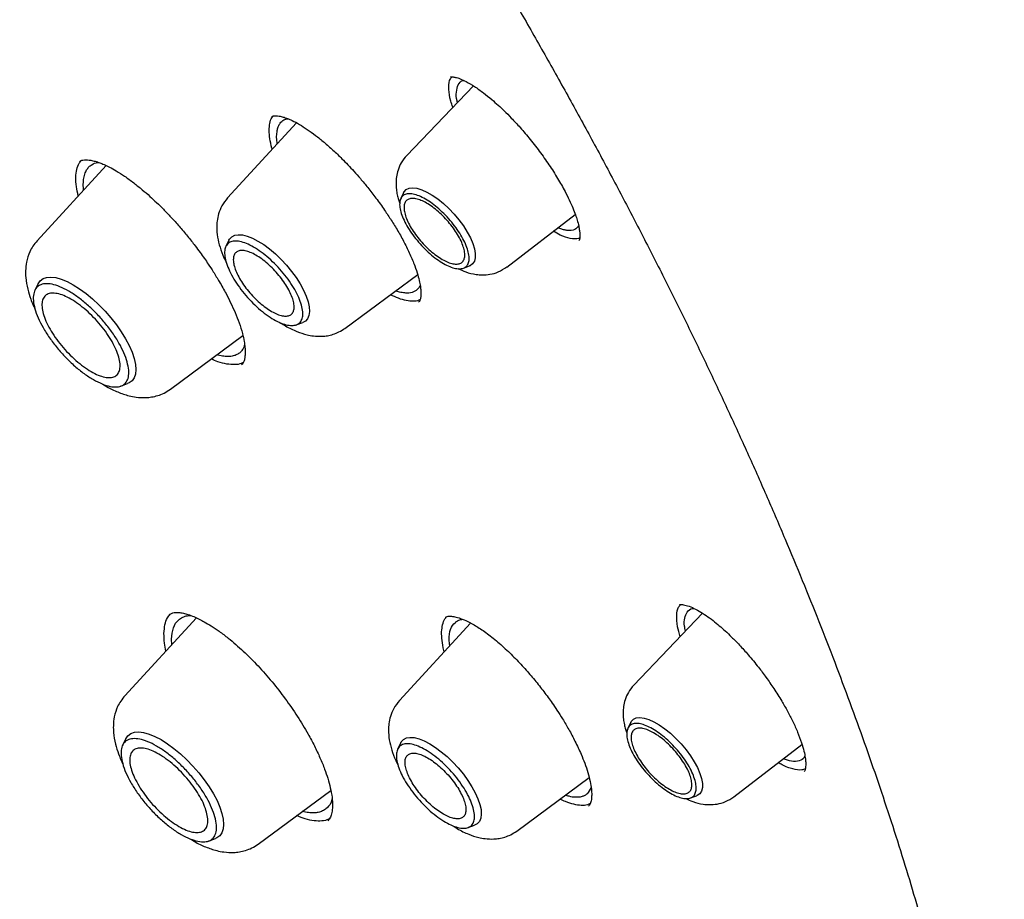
# Model space of a CAD drawing. Header units: millimetres. Extents: x 8 to 1762, y 12 to 2803.
# Tile 40 of 118: x 1538 to 1554, y 1010 to 1025. Entities that reach past the tile are written whole.
import ezdxf

# ---------------------------------------------------------------- set-up
doc = ezdxf.new("R2010")
doc.units = ezdxf.units.MM

msp = doc.modelspace()

# ---------------------------------------------------------------- linework, layer by layer
at = {"color": 7, "linetype": 'Continuous', "lineweight": 30}
for p, q in [((1545.512, 1023.662), (1544.389, 1022.488)), ((1542.532, 1023.037), (1541.37, 1021.775)), ((1539.325, 1022.317), (1538.159, 1021.05)), ((1544.337, 1021.858), (1544.289, 1021.762)), ((1546.076, 1020.607), (1547.23, 1021.494)), ((1541.393, 1021.059), (1541.342, 1020.954)), ((1543.347, 1019.572), (1544.574, 1020.478)), ((1545.344, 1020.587), (1545.445, 1020.624)), ((1538.175, 1020.324), (1538.121, 1020.214)), ((1544.593, 1020.019), (1544.588, 1020.013)), ((1542.528, 1019.632), (1542.637, 1019.672)), ((1540.405, 1018.547), (1541.628, 1019.45)), ((1541.61, 1018.962), (1541.604, 1018.955)), ((1539.571, 1018.599), (1539.685, 1018.641)), ((1548.985, 1014.906), (1548.987, 1014.908)), ((1540.846, 1014.692), (1539.638, 1013.38)), ((1540.382, 1014.739), (1540.398, 1014.75)), ((1545.043, 1014.694), (1545.046, 1014.698)), ((1549.376, 1014.77), (1548.216, 1013.557)), ((1545.466, 1014.604), (1544.265, 1013.3)), ((1540.43, 1014.241), (1540.424, 1014.331)), ((1545.022, 1014.122), (1545.005, 1014.189)), ((1548.164, 1012.928), (1548.117, 1012.831)), ((1539.654, 1012.655), (1539.6, 1012.545)), ((1544.288, 1012.584), (1544.236, 1012.479)), ((1549.904, 1011.677), (1551.051, 1012.559)), ((1546.242, 1011.098), (1547.463, 1012)), ((1541.885, 1010.878), (1543.109, 1011.782)), ((1549.171, 1011.656), (1549.272, 1011.693)), ((1545.423, 1011.157), (1545.532, 1011.197)), ((1541.05, 1010.93), (1541.165, 1010.971))]:
    msp.add_line(p, q, dxfattribs=at)
at = {"color": 7, "linetype": 'Continuous', "lineweight": 30, "flags": 128}
for points in [[(1544.337, 1021.858), (1544.346, 1021.875), (1544.382, 1021.912), (1544.43, 1021.935), (1544.491, 1021.942), (1544.562, 1021.934), (1544.641, 1021.91), (1544.727, 1021.871), (1544.818, 1021.819), (1544.912, 1021.754), (1545.006, 1021.677), (1545.098, 1021.591), (1545.187, 1021.498), (1545.269, 1021.4), (1545.343, 1021.299), (1545.408, 1021.197), (1545.462, 1021.097), (1545.503, 1021.002), (1545.531, 1020.913), (1545.545, 1020.832), (1545.544, 1020.762), (1545.529, 1020.704), (1545.5, 1020.659), (1545.457, 1020.629), (1545.445, 1020.624)], [(1541.393, 1021.059), (1541.403, 1021.076), (1541.439, 1021.116), (1541.489, 1021.142), (1541.55, 1021.152), (1541.621, 1021.148), (1541.701, 1021.128), (1541.789, 1021.094), (1541.882, 1021.045), (1541.979, 1020.984), (1542.077, 1020.911), (1542.175, 1020.828), (1542.271, 1020.736), (1542.363, 1020.637), (1542.448, 1020.534), (1542.525, 1020.428), (1542.593, 1020.321), (1542.65, 1020.216), (1542.696, 1020.116), (1542.728, 1020.021), (1542.746, 1019.934), (1542.751, 1019.856), (1542.741, 1019.79), (1542.718, 1019.736), (1542.681, 1019.696), (1542.637, 1019.672)], [(1538.175, 1020.324), (1538.175, 1020.324), (1538.21, 1020.375), (1538.259, 1020.411), (1538.32, 1020.432), (1538.392, 1020.438), (1538.475, 1020.428), (1538.566, 1020.402), (1538.664, 1020.362), (1538.768, 1020.308), (1538.876, 1020.24), (1538.985, 1020.16), (1539.095, 1020.07), (1539.202, 1019.97), (1539.306, 1019.863), (1539.404, 1019.75), (1539.496, 1019.633), (1539.578, 1019.515), (1539.65, 1019.396), (1539.711, 1019.281), (1539.76, 1019.169), (1539.795, 1019.064), (1539.816, 1018.966), (1539.823, 1018.879), (1539.816, 1018.802), (1539.795, 1018.738), (1539.759, 1018.688), (1539.711, 1018.652), (1539.685, 1018.641)], [(1548.164, 1012.928), (1548.174, 1012.944), (1548.209, 1012.982), (1548.258, 1013.004), (1548.318, 1013.011), (1548.389, 1013.003), (1548.469, 1012.979), (1548.555, 1012.941), (1548.646, 1012.888), (1548.739, 1012.823), (1548.833, 1012.747), (1548.926, 1012.661), (1549.014, 1012.568), (1549.097, 1012.469), (1549.171, 1012.368), (1549.236, 1012.266), (1549.289, 1012.167), (1549.331, 1012.071), (1549.358, 1011.982), (1549.372, 1011.901), (1549.372, 1011.831), (1549.356, 1011.773), (1549.327, 1011.728), (1549.285, 1011.698), (1549.272, 1011.693)], [(1539.654, 1012.655), (1539.654, 1012.655), (1539.69, 1012.706), (1539.738, 1012.742), (1539.799, 1012.763), (1539.872, 1012.768), (1539.954, 1012.758), (1540.045, 1012.733), (1540.144, 1012.693), (1540.248, 1012.639), (1540.355, 1012.571), (1540.465, 1012.491), (1540.574, 1012.401), (1540.682, 1012.301), (1540.786, 1012.193), (1540.884, 1012.081), (1540.975, 1011.964), (1541.057, 1011.845), (1541.13, 1011.727), (1541.191, 1011.611), (1541.239, 1011.5), (1541.274, 1011.395), (1541.296, 1011.297), (1541.303, 1011.21), (1541.295, 1011.133), (1541.274, 1011.069), (1541.239, 1011.019), (1541.19, 1010.983), (1541.165, 1010.971)], [(1544.288, 1012.584), (1544.297, 1012.601), (1544.334, 1012.641), (1544.383, 1012.667), (1544.444, 1012.677), (1544.516, 1012.673), (1544.596, 1012.653), (1544.684, 1012.619), (1544.777, 1012.571), (1544.874, 1012.509), (1544.972, 1012.436), (1545.07, 1012.353), (1545.166, 1012.261), (1545.257, 1012.162), (1545.343, 1012.059), (1545.42, 1011.953), (1545.488, 1011.846), (1545.545, 1011.742), (1545.59, 1011.641), (1545.623, 1011.546), (1545.641, 1011.459), (1545.646, 1011.381), (1545.636, 1011.315), (1545.613, 1011.261), (1545.576, 1011.221), (1545.532, 1011.197)]]:
    msp.add_lwpolyline(points, dxfattribs=at)
at = {"color": 7, "linetype": 'Continuous', "lineweight": 30}
for points, knots in [([(1566.118, 1002.181), (1566.206, 1002.264), (1566.372, 1002.422), (1566.576, 1002.629), (1566.765, 1002.83), (1566.943, 1003.029), (1567.103, 1003.218), (1567.25, 1003.399), (1567.397, 1003.588), (1567.538, 1003.779), (1567.672, 1003.97), (1567.801, 1004.162), (1567.935, 1004.371), (1568.076, 1004.602), (1568.217, 1004.848), (1568.352, 1005.1), (1568.485, 1005.362), (1568.615, 1005.636), (1568.74, 1005.917), (1568.853, 1006.19), (1568.954, 1006.45), (1569.044, 1006.699), (1569.132, 1006.956), (1569.219, 1007.23), (1569.306, 1007.524), (1569.39, 1007.835), (1569.471, 1008.162), (1569.548, 1008.508), (1569.619, 1008.865), (1569.684, 1009.235), (1569.734, 1009.566), (1569.772, 1009.849), (1569.799, 1010.071), (1569.821, 1010.274), (1569.839, 1010.456), (1569.856, 1010.644), (1569.872, 1010.85), (1569.889, 1011.092), (1569.904, 1011.363), (1569.915, 1011.623), (1569.922, 1011.868), (1569.927, 1012.091), (1569.929, 1012.318), (1569.929, 1012.531), (1569.928, 1012.702), (1569.926, 1012.829), (1569.924, 1012.918), (1569.922, 1012.993), (1569.921, 1013.068), (1569.918, 1013.17), (1569.913, 1013.312), (1569.906, 1013.502), (1569.892, 1013.79), (1569.869, 1014.161), (1569.836, 1014.599), (1569.792, 1015.072), (1569.737, 1015.577), (1569.668, 1016.113), (1569.594, 1016.628), (1569.513, 1017.132), (1569.427, 1017.626), (1569.335, 1018.107), (1569.244, 1018.561), (1569.152, 1018.991), (1569.058, 1019.41), (1568.949, 1019.869), (1568.82, 1020.387), (1568.668, 1020.97), (1568.495, 1021.592), (1568.339, 1022.126), (1568.211, 1022.548), (1568.122, 1022.835), (1568.039, 1023.099), (1567.962, 1023.338), (1567.887, 1023.569), (1567.815, 1023.786), (1567.744, 1023.999), (1567.664, 1024.233), (1567.566, 1024.517), (1567.444, 1024.863), (1567.306, 1025.248), (1567.145, 1025.687), (1566.958, 1026.181), (1566.744, 1026.734), (1566.505, 1027.335), (1566.241, 1027.979), (1565.957, 1028.651), (1565.604, 1029.463), (1565.179, 1030.404), (1564.677, 1031.475), (1564.196, 1032.461), (1563.744, 1033.36), (1563.324, 1034.173), (1562.9, 1034.974), (1562.481, 1035.746), (1562.078, 1036.474), (1561.696, 1037.149), (1561.356, 1037.741), (1561.056, 1038.255), (1560.795, 1038.697), (1560.54, 1039.123), (1560.277, 1039.56), (1559.99, 1040.029), (1559.682, 1040.527), (1559.355, 1041.05), (1559.007, 1041.599), (1558.632, 1042.182), (1558.232, 1042.796), (1557.703, 1043.595), (1557.053, 1044.559), (1556.284, 1045.671), (1555.515, 1046.757), (1554.748, 1047.816), (1553.879, 1048.989), (1552.896, 1050.282), (1551.789, 1051.698), (1550.658, 1053.103), (1549.505, 1054.496), (1548.33, 1055.877), (1547.134, 1057.243), (1545.92, 1058.593), (1544.731, 1059.88), (1543.57, 1061.104), (1542.441, 1062.266), (1541.3, 1063.411), (1540.149, 1064.538), (1539.072, 1065.566), (1538.066, 1066.505), (1537.126, 1067.365), (1536.162, 1068.23), (1535.171, 1069.098), (1534.282, 1069.86), (1533.5, 1070.518), (1532.832, 1071.071), (1532.17, 1071.611), (1531.531, 1072.123), (1530.938, 1072.593), (1530.391, 1073.019), (1529.892, 1073.404), (1529.436, 1073.751), (1529.082, 1074.017), (1528.816, 1074.215), (1528.613, 1074.366), (1528.385, 1074.535), (1528.118, 1074.731), (1527.813, 1074.953), (1527.47, 1075.201), (1527.09, 1075.473), (1526.672, 1075.769), (1526.212, 1076.091), (1525.709, 1076.437), (1525.165, 1076.808), (1524.581, 1077.198), (1523.959, 1077.607), (1523.302, 1078.03), (1522.613, 1078.465), (1521.891, 1078.91), (1521.133, 1079.367), (1520.619, 1079.666), (1520.355, 1079.819)], [0, 0, 0, 0, 0.005222, 0.0099109, 0.0145947, 0.0193305, 0.0235696, 0.0275822, 0.0318769, 0.0363006, 0.0403132, 0.0444077, 0.0488708, 0.0537545, 0.0589458, 0.0640399, 0.0689969, 0.0745937, 0.0799893, 0.0851358, 0.0899366, 0.0943888, 0.0986791, 0.1037885, 0.1088676, 0.1140513, 0.1197888, 0.125481, 0.1313728, 0.1373576, 0.1434353, 0.1472309, 0.1507115, 0.1538495, 0.1566451, 0.1591471, 0.1624593, 0.1661071, 0.1701377, 0.1746455, 0.1777244, 0.1809928, 0.1844426, 0.1876177, 0.1902516, 0.1917987, 0.193071, 0.1940686, 0.195013, 0.1962718, 0.198404, 0.2010846, 0.2043135, 0.2105327, 0.2165325, 0.2223117, 0.229706, 0.2367048, 0.2433523, 0.2496872, 0.2561776, 0.2623048, 0.2680696, 0.2734727, 0.2786241, 0.2840091, 0.2907292, 0.2978533, 0.3053812, 0.3133124, 0.3169648, 0.3203787, 0.323485, 0.3262838, 0.328775, 0.3315725, 0.3338662, 0.3361947, 0.3397214, 0.3437107, 0.3481384, 0.3530012, 0.358741, 0.364988, 0.3717423, 0.3790032, 0.386578, 0.3941151, 0.4058684, 0.417511, 0.4290433, 0.4377947, 0.4464817, 0.4551025, 0.463366, 0.4710591, 0.4781823, 0.4847355, 0.4897508, 0.4943722, 0.498652, 0.5031697, 0.508086, 0.513401, 0.5187774, 0.5245081, 0.5305931, 0.5370324, 0.5437507, 0.5556155, 0.5672271, 0.5785855, 0.589691, 0.6005436, 0.6156064, 0.6306208, 0.6456341, 0.6606464, 0.6756582, 0.6906698, 0.7056812, 0.7206926, 0.7341433, 0.7475945, 0.7610463, 0.7744983, 0.7879508, 0.7985309, 0.8092981, 0.820318, 0.831591, 0.8431171, 0.8505839, 0.8581534, 0.8657817, 0.8730206, 0.8797532, 0.8858724, 0.891503, 0.8966447, 0.9012976, 0.9034786, 0.9056296, 0.9081849, 0.911197, 0.9146659, 0.9185176, 0.9228101, 0.9275434, 0.9327177, 0.9384392, 0.944618, 0.9512542, 0.958348, 0.9658995, 0.9737617, 0.9820657, 0.9908117, 1, 1, 1, 1]), ([(1482.247, 1069.873), (1482.297, 1069.912), (1482.447, 1070.026), (1482.708, 1070.203), (1483.029, 1070.405), (1483.363, 1070.593), (1483.707, 1070.768), (1484.061, 1070.929), (1484.427, 1071.077), (1484.803, 1071.212), (1485.189, 1071.334), (1485.585, 1071.442), (1485.992, 1071.537), (1486.409, 1071.618), (1486.835, 1071.686), (1487.271, 1071.741), (1487.717, 1071.782), (1488.172, 1071.81), (1488.637, 1071.825), (1489.111, 1071.826), (1489.594, 1071.813), (1490.085, 1071.787), (1490.586, 1071.748), (1491.096, 1071.696), (1491.613, 1071.629), (1492.14, 1071.55), (1492.674, 1071.457), (1493.217, 1071.351), (1493.767, 1071.231), (1494.325, 1071.098), (1494.89, 1070.952), (1495.463, 1070.792), (1496.042, 1070.619), (1496.629, 1070.433), (1497.222, 1070.234), (1497.822, 1070.022), (1498.428, 1069.797), (1499.04, 1069.559), (1499.658, 1069.308), (1500.281, 1069.044), (1500.91, 1068.768), (1501.545, 1068.479), (1502.184, 1068.178), (1502.828, 1067.864), (1503.477, 1067.537), (1504.13, 1067.199), (1504.787, 1066.848), (1505.448, 1066.486), (1506.113, 1066.111), (1506.781, 1065.725), (1507.453, 1065.327), (1508.127, 1064.918), (1508.805, 1064.497), (1509.485, 1064.065), (1510.167, 1063.622), (1510.851, 1063.168), (1511.538, 1062.704), (1512.225, 1062.228), (1512.915, 1061.742), (1513.605, 1061.246), (1514.297, 1060.74), (1514.989, 1060.224), (1515.681, 1059.698), (1516.374, 1059.162), (1517.067, 1058.617), (1517.76, 1058.062), (1518.452, 1057.499), (1519.144, 1056.926), (1519.834, 1056.345), (1520.524, 1055.755), (1521.212, 1055.157), (1521.899, 1054.551), (1522.583, 1053.937), (1523.266, 1053.315), (1523.947, 1052.686), (1524.625, 1052.049), (1525.3, 1051.405), (1525.972, 1050.755), (1526.641, 1050.098), (1527.307, 1049.434), (1527.969, 1048.764), (1528.627, 1048.088), (1529.281, 1047.406), (1529.931, 1046.719), (1530.576, 1046.026), (1531.216, 1045.328), (1531.852, 1044.626), (1532.483, 1043.918), (1533.108, 1043.207), (1533.727, 1042.491), (1534.341, 1041.771), (1534.949, 1041.048), (1535.551, 1040.321), (1536.146, 1039.591), (1536.735, 1038.858), (1537.317, 1038.122), (1537.892, 1037.384), (1538.46, 1036.643), (1539.02, 1035.901), (1539.573, 1035.157), (1540.118, 1034.411), (1540.656, 1033.664), (1541.185, 1032.917), (1541.706, 1032.168), (1542.219, 1031.419), (1542.723, 1030.67), (1543.219, 1029.92), (1543.705, 1029.171), (1544.182, 1028.423), (1544.65, 1027.675), (1545.109, 1026.929), (1545.558, 1026.183), (1545.998, 1025.439), (1546.428, 1024.697), (1546.847, 1023.957), (1547.257, 1023.219), (1547.656, 1022.484), (1548.045, 1021.751), (1548.423, 1021.022), (1548.791, 1020.296), (1549.148, 1019.573), (1549.494, 1018.854), (1549.83, 1018.139), (1550.154, 1017.428), (1550.467, 1016.721), (1550.768, 1016.02), (1551.058, 1015.323), (1551.337, 1014.631), (1551.604, 1013.945), (1551.859, 1013.264), (1552.103, 1012.59), (1552.335, 1011.921), (1552.555, 1011.259), (1552.763, 1010.603), (1552.959, 1009.954), (1553.142, 1009.312), (1553.314, 1008.677), (1553.474, 1008.05), (1553.621, 1007.43), (1553.756, 1006.818), (1553.878, 1006.215), (1553.989, 1005.619), (1554.087, 1005.032), (1554.172, 1004.454), (1554.245, 1003.884), (1554.306, 1003.324), (1554.354, 1002.772), (1554.39, 1002.23), (1554.413, 1001.698), (1554.424, 1001.175), (1554.422, 1000.663), (1554.408, 1000.16), (1554.382, 999.668), (1554.343, 999.186), (1554.292, 998.715), (1554.229, 998.254), (1554.153, 997.804), (1554.065, 997.365), (1553.965, 996.937), (1553.853, 996.52), (1553.728, 996.115), (1553.592, 995.721), (1553.443, 995.338), (1553.282, 994.967), (1553.109, 994.608), (1552.924, 994.26), (1552.727, 993.925), (1552.518, 993.601), (1552.297, 993.289), (1552.064, 992.99), (1551.857, 992.745), (1551.725, 992.605), (1551.678, 992.555)], [0, 0, 0, 0, 0.003019, 0.009018, 0.015013, 0.021003, 0.026987, 0.032964, 0.038934, 0.044896, 0.05085, 0.056798, 0.062738, 0.068672, 0.074599, 0.080522, 0.086439, 0.092353, 0.098263, 0.10417, 0.110074, 0.115976, 0.121877, 0.127776, 0.133675, 0.139572, 0.14547, 0.151367, 0.157264, 0.163161, 0.169058, 0.174956, 0.180854, 0.186753, 0.192652, 0.198551, 0.204451, 0.210352, 0.216253, 0.222155, 0.228057, 0.23396, 0.239864, 0.245768, 0.251673, 0.257578, 0.263484, 0.269391, 0.275298, 0.281205, 0.287113, 0.293021, 0.29893, 0.304839, 0.310749, 0.316659, 0.322569, 0.32848, 0.334391, 0.340302, 0.346214, 0.352126, 0.358038, 0.363951, 0.369863, 0.375776, 0.381689, 0.387603, 0.393516, 0.39943, 0.405344, 0.411258, 0.417172, 0.423087, 0.429001, 0.434916, 0.44083, 0.446745, 0.45266, 0.458575, 0.46449, 0.470405, 0.47632, 0.482235, 0.488151, 0.494066, 0.499981, 0.505896, 0.511812, 0.517727, 0.523642, 0.529557, 0.535472, 0.541388, 0.547303, 0.553218, 0.559132, 0.565047, 0.570962, 0.576877, 0.582791, 0.588705, 0.59462, 0.600534, 0.606448, 0.612361, 0.618275, 0.624188, 0.630102, 0.636015, 0.641927, 0.64784, 0.653752, 0.659664, 0.665576, 0.671487, 0.677399, 0.683309, 0.68922, 0.69513, 0.70104, 0.706949, 0.712858, 0.718766, 0.724674, 0.730582, 0.736489, 0.742396, 0.748302, 0.754207, 0.760112, 0.766017, 0.77192, 0.777823, 0.783726, 0.789628, 0.795529, 0.80143, 0.80733, 0.81323, 0.819129, 0.825027, 0.830925, 0.836822, 0.842719, 0.848615, 0.854512, 0.860408, 0.866304, 0.872201, 0.878098, 0.883995, 0.889893, 0.895793, 0.901694, 0.907597, 0.913503, 0.919412, 0.925324, 0.93124, 0.937161, 0.943087, 0.949019, 0.954958, 0.960904, 0.966857, 0.972818, 0.978786, 0.984762, 0.990744, 0.996733, 1, 1, 1, 1]), ([(1545.166, 1023.301), (1545.154, 1023.336), (1545.114, 1023.449), (1545.095, 1023.603), (1545.099, 1023.743), (1545.135, 1023.794), (1545.148, 1023.813)], [0, 0, 0, 0, 0.147529, 0.472059, 0.797514, 1, 1, 1, 1]), ([(1545.125, 1023.81), (1545.129, 1023.812), (1545.136, 1023.815), (1545.154, 1023.813), (1545.179, 1023.811), (1545.221, 1023.803), (1545.289, 1023.782), (1545.395, 1023.734), (1545.529, 1023.655), (1545.675, 1023.551), (1545.811, 1023.441), (1545.927, 1023.339), (1546.037, 1023.235), (1546.161, 1023.111), (1546.31, 1022.95), (1546.476, 1022.753), (1546.647, 1022.531), (1546.808, 1022.301), (1546.954, 1022.072), (1547.033, 1021.925), (1547.073, 1021.852)], [0, 0, 0, 0, 0.062103, 0.112507, 0.150824, 0.177202, 0.227304, 0.28459, 0.349243, 0.414812, 0.46917, 0.511849, 0.54865, 0.594796, 0.651095, 0.717395, 0.788621, 0.859382, 0.929777, 1, 1, 1, 1]), ([(1545.245, 1023.383), (1545.242, 1023.391), (1545.223, 1023.46), (1545.221, 1023.565), (1545.252, 1023.683), (1545.298, 1023.747), (1545.347, 1023.751), (1545.352, 1023.751)], [0, 0, 0, 0, 0.036847, 0.322305, 0.628192, 0.95442, 1, 1, 1, 1]), ([(1542.123, 1022.593), (1542.121, 1022.598), (1542.1, 1022.663), (1542.081, 1022.772), (1542.067, 1022.914), (1542.079, 1023.032), (1542.103, 1023.112), (1542.131, 1023.143), (1542.139, 1023.152)], [0, 0, 0, 0, 0.022086, 0.244443, 0.466457, 0.688577, 0.911342, 1, 1, 1, 1]), ([(1542.113, 1023.14), (1542.121, 1023.145), (1542.137, 1023.155), (1542.177, 1023.158), (1542.233, 1023.154), (1542.303, 1023.138), (1542.376, 1023.113), (1542.467, 1023.074), (1542.578, 1023.015), (1542.711, 1022.93), (1542.85, 1022.829), (1542.996, 1022.712), (1543.146, 1022.58), (1543.28, 1022.451), (1543.398, 1022.33), (1543.502, 1022.218), (1543.614, 1022.091), (1543.739, 1021.94), (1543.877, 1021.762), (1544.009, 1021.577), (1544.133, 1021.391), (1544.244, 1021.209), (1544.352, 1021.015), (1544.413, 1020.888), (1544.444, 1020.822)], [0, 0, 0, 0, 0.060035, 0.113003, 0.15866, 0.198143, 0.235365, 0.270552, 0.319507, 0.36695, 0.41454, 0.462226, 0.510073, 0.558093, 0.590207, 0.622403, 0.657915, 0.699542, 0.747231, 0.801007, 0.845383, 0.893268, 0.944751, 1, 1, 1, 1]), ([(1542.209, 1022.686), (1542.208, 1022.689), (1542.188, 1022.773), (1542.195, 1022.847), (1542.208, 1022.923), (1542.217, 1022.954), (1542.227, 1022.982), (1542.24, 1023.008), (1542.267, 1023.048), (1542.31, 1023.09), (1542.366, 1023.101), (1542.391, 1023.106)], [0, 0, 0, 0, 0.01157, 0.317497, 0.379863, 0.442584, 0.505659, 0.56909, 0.632875, 0.835575, 1, 1, 1, 1]), ([(1544.388, 1022.488), (1544.356, 1022.448), (1544.294, 1022.374), (1544.241, 1022.249), (1544.214, 1022.133), (1544.206, 1022.022), (1544.211, 1021.921), (1544.227, 1021.827), (1544.247, 1021.746), (1544.264, 1021.699), (1544.273, 1021.675)], [0, 0, 0, 0, 0.176528, 0.33302, 0.46925, 0.585847, 0.714838, 0.822638, 0.913111, 1, 1, 1, 1]), ([(1538.852, 1021.803), (1538.84, 1021.857), (1538.815, 1021.971), (1538.808, 1022.122), (1538.824, 1022.255), (1538.855, 1022.349), (1538.891, 1022.388), (1538.903, 1022.401)], [0, 0, 0, 0, 0.201606, 0.427888, 0.65382, 0.879835, 1, 1, 1, 1]), ([(1538.874, 1022.385), (1538.885, 1022.393), (1538.906, 1022.407), (1538.951, 1022.414), (1539.002, 1022.415), (1539.064, 1022.407), (1539.134, 1022.391), (1539.21, 1022.367), (1539.29, 1022.335), (1539.383, 1022.291), (1539.498, 1022.227), (1539.635, 1022.139), (1539.782, 1022.032), (1539.925, 1021.916), (1540.055, 1021.804), (1540.174, 1021.693), (1540.292, 1021.577), (1540.419, 1021.445), (1540.556, 1021.293), (1540.692, 1021.131), (1540.81, 1020.982), (1540.903, 1020.857), (1540.977, 1020.753), (1541.052, 1020.645), (1541.137, 1020.514), (1541.239, 1020.347), (1541.337, 1020.172), (1541.425, 1019.999), (1541.501, 1019.832), (1541.543, 1019.723), (1541.564, 1019.665)], [0, 0, 0, 0, 0.050512, 0.094268, 0.131085, 0.160871, 0.195239, 0.225857, 0.25309, 0.283666, 0.319881, 0.361777, 0.405935, 0.445799, 0.481159, 0.511979, 0.542929, 0.57766, 0.616188, 0.65728, 0.695029, 0.720565, 0.743755, 0.765669, 0.794669, 0.832543, 0.879298, 0.91545, 0.955646, 1, 1, 1, 1]), ([(1538.944, 1021.903), (1538.943, 1021.908), (1538.936, 1021.955), (1538.937, 1022.033), (1538.947, 1022.133), (1538.97, 1022.2), (1538.993, 1022.244), (1539.011, 1022.27), (1539.032, 1022.294), (1539.055, 1022.315), (1539.1, 1022.345), (1539.146, 1022.369), (1539.196, 1022.368), (1539.204, 1022.367)], [0, 0, 0, 0, 0.019074, 0.163882, 0.310783, 0.459773, 0.519978, 0.580516, 0.641388, 0.702592, 0.764128, 0.961121, 1, 1, 1, 1]), ([(1547.073, 1021.852), (1547.098, 1021.801), (1547.147, 1021.704), (1547.201, 1021.574), (1547.241, 1021.465), (1547.272, 1021.366), (1547.292, 1021.281), (1547.303, 1021.212), (1547.308, 1021.157), (1547.307, 1021.114), (1547.304, 1021.082), (1547.299, 1021.063), (1547.294, 1021.058), (1547.292, 1021.056)], [0, 0, 0, 0, 0.112176, 0.214588, 0.307345, 0.390488, 0.486446, 0.565559, 0.628074, 0.703259, 0.789135, 0.887951, 1, 1, 1, 1]), ([(1541.37, 1021.774), (1541.335, 1021.731), (1541.271, 1021.649), (1541.217, 1021.512), (1541.191, 1021.389), (1541.183, 1021.256), (1541.196, 1021.109), (1541.239, 1020.937), (1541.29, 1020.798), (1541.332, 1020.716), (1541.345, 1020.692)], [0, 0, 0, 0, 0.147372, 0.275366, 0.383997, 0.473992, 0.623411, 0.776934, 0.934726, 1, 1, 1, 1]), ([(1547.305, 1021.098), (1547.298, 1021.094), (1547.259, 1021.072), (1547.148, 1021.085), (1547.005, 1021.124), (1546.898, 1021.186), (1546.859, 1021.209)], [0, 0, 0, 0, 0.077161, 0.43394, 0.791123, 1, 1, 1, 1]), ([(1547.286, 1021.302), (1547.266, 1021.278), (1547.222, 1021.224), (1547.124, 1021.217), (1547.032, 1021.235), (1546.982, 1021.25), (1546.948, 1021.264), (1546.937, 1021.269)], [0, 0, 0, 0, 0.295931, 0.671052, 0.801399, 0.934291, 1, 1, 1, 1]), ([(1538.159, 1021.05), (1538.134, 1021.02), (1538.087, 1020.963), (1538.023, 1020.844), (1537.978, 1020.704), (1537.962, 1020.554), (1537.967, 1020.403), (1537.994, 1020.242), (1538.043, 1020.087), (1538.086, 1019.977), (1538.112, 1019.922), (1538.123, 1019.901)], [0, 0, 0, 0, 0.097059, 0.186126, 0.33984, 0.462198, 0.558264, 0.72105, 0.858137, 0.944859, 1, 1, 1, 1]), ([(1544.444, 1020.822), (1544.472, 1020.757), (1544.525, 1020.633), (1544.575, 1020.478), (1544.606, 1020.356), (1544.622, 1020.264), (1544.628, 1020.196), (1544.628, 1020.147), (1544.626, 1020.11), (1544.622, 1020.082), (1544.616, 1020.056), (1544.608, 1020.034), (1544.6, 1020.024), (1544.595, 1020.019)], [0, 0, 0, 0, 0.148028, 0.27857, 0.391792, 0.487791, 0.566716, 0.628764, 0.681499, 0.735382, 0.806622, 0.894779, 1, 1, 1, 1]), ([(1545.257, 1020.58), (1545.299, 1020.561), (1545.396, 1020.515), (1545.533, 1020.482), (1545.671, 1020.471), (1545.798, 1020.481), (1545.941, 1020.52), (1546.03, 1020.577), (1546.076, 1020.608)], [0, 0, 0, 0, 0.158826, 0.369908, 0.493808, 0.639587, 0.808355, 1, 1, 1, 1]), ([(1544.615, 1020.296), (1544.612, 1020.289), (1544.604, 1020.273), (1544.579, 1020.236), (1544.527, 1020.189), (1544.445, 1020.166), (1544.354, 1020.167), (1544.285, 1020.18), (1544.234, 1020.194), (1544.212, 1020.202), (1544.203, 1020.205)], [0, 0, 0, 0, 0.051736, 0.120606, 0.330437, 0.5878, 0.734516, 0.893218, 0.960089, 1, 1, 1, 1]), ([(1544.616, 1020.058), (1544.609, 1020.054), (1544.577, 1020.035), (1544.499, 1020.027), (1544.384, 1020.037), (1544.256, 1020.073), (1544.161, 1020.118), (1544.115, 1020.14)], [0, 0, 0, 0, 0.065587, 0.30384, 0.542036, 0.780248, 1, 1, 1, 1]), ([(1541.564, 1019.665), (1541.584, 1019.605), (1541.621, 1019.493), (1541.65, 1019.358), (1541.663, 1019.258), (1541.667, 1019.178), (1541.665, 1019.112), (1541.656, 1019.051), (1541.641, 1018.997), (1541.621, 1018.974), (1541.61, 1018.961)], [0, 0, 0, 0, 0.1564287, 0.2895591, 0.3995786, 0.4873081, 0.5822852, 0.6998691, 0.8393235, 1, 1, 1, 1]), ([(1542.274, 1019.661), (1542.297, 1019.645), (1542.384, 1019.586), (1542.529, 1019.52), (1542.682, 1019.468), (1542.828, 1019.441), (1542.945, 1019.436), (1543.056, 1019.448), (1543.152, 1019.471), (1543.252, 1019.51), (1543.315, 1019.551), (1543.347, 1019.572)], [0, 0, 0, 0, 0.0677982, 0.2521402, 0.4103879, 0.5040419, 0.6321252, 0.7099463, 0.7972006, 0.8939347, 1, 1, 1, 1]), ([(1541.657, 1019.294), (1541.653, 1019.282), (1541.647, 1019.257), (1541.63, 1019.228), (1541.612, 1019.201), (1541.591, 1019.177), (1541.568, 1019.156), (1541.534, 1019.132), (1541.482, 1019.109), (1541.405, 1019.095), (1541.312, 1019.099), (1541.239, 1019.111), (1541.198, 1019.125), (1541.191, 1019.127)], [0, 0, 0, 0, 0.066767, 0.130794, 0.195249, 0.260134, 0.325451, 0.3912, 0.518371, 0.666081, 0.834367, 0.974151, 1, 1, 1, 1]), ([(1541.64, 1019.004), (1541.627, 1018.996), (1541.585, 1018.969), (1541.49, 1018.957), (1541.358, 1018.967), (1541.226, 1018.999), (1541.133, 1019.04), (1541.096, 1019.057)], [0, 0, 0, 0, 0.111001, 0.352798, 0.594478, 0.836103, 1, 1, 1, 1]), ([(1539.265, 1018.633), (1539.287, 1018.619), (1539.371, 1018.565), (1539.518, 1018.497), (1539.682, 1018.44), (1539.842, 1018.409), (1539.971, 1018.402), (1540.093, 1018.414), (1540.196, 1018.439), (1540.304, 1018.48), (1540.371, 1018.524), (1540.405, 1018.547)], [0, 0, 0, 0, 0.058973, 0.226107, 0.388824, 0.488796, 0.622673, 0.703143, 0.79286, 0.891862, 1, 1, 1, 1]), ([(1548.998, 1014.375), (1548.982, 1014.433), (1548.943, 1014.568), (1548.936, 1014.736), (1548.954, 1014.862), (1548.993, 1014.903), (1549.006, 1014.917)], [0, 0, 0, 0, 0.232867, 0.544188, 0.854775, 1, 1, 1, 1]), ([(1548.982, 1014.911), (1548.985, 1014.913), (1548.992, 1014.917), (1549.014, 1014.918), (1549.05, 1014.915), (1549.112, 1014.901), (1549.196, 1014.871), (1549.312, 1014.812), (1549.432, 1014.736), (1549.547, 1014.652), (1549.653, 1014.565), (1549.758, 1014.472), (1549.872, 1014.364), (1550.003, 1014.229), (1550.155, 1014.06), (1550.306, 1013.877), (1550.45, 1013.685), (1550.583, 1013.493), (1550.703, 1013.302), (1550.809, 1013.116), (1550.9, 1012.94), (1550.982, 1012.76), (1551.022, 1012.646), (1551.043, 1012.588)], [0, 0, 0, 0, 0.053286, 0.098913, 0.136635, 0.167976, 0.226513, 0.280142, 0.328659, 0.372043, 0.410222, 0.444123, 0.482564, 0.527603, 0.579249, 0.640473, 0.687736, 0.740005, 0.797278, 0.843564, 0.892725, 0.944822, 1, 1, 1, 1]), ([(1549.089, 1014.47), (1549.082, 1014.499), (1549.059, 1014.588), (1549.073, 1014.693), (1549.114, 1014.796), (1549.17, 1014.85), (1549.221, 1014.851), (1549.23, 1014.851)], [0, 0, 0, 0, 0.123964, 0.375877, 0.647271, 0.938087, 1, 1, 1, 1]), ([(1540.297, 1014.431), (1540.301, 1014.481), (1540.308, 1014.58), (1540.346, 1014.686), (1540.386, 1014.734), (1540.402, 1014.754)], [0, 0, 0, 0, 0.372179, 0.74189, 1, 1, 1, 1]), ([(1540.382, 1014.741), (1540.396, 1014.751), (1540.421, 1014.77), (1540.465, 1014.78), (1540.507, 1014.784), (1540.546, 1014.783), (1540.584, 1014.778), (1540.635, 1014.769), (1540.706, 1014.75), (1540.796, 1014.716), (1540.887, 1014.674), (1540.984, 1014.623), (1541.096, 1014.557), (1541.231, 1014.466), (1541.412, 1014.329), (1541.633, 1014.138), (1541.882, 1013.887), (1542.12, 1013.616), (1542.343, 1013.33), (1542.549, 1013.033), (1542.712, 1012.765), (1542.836, 1012.531), (1542.93, 1012.332), (1543.004, 1012.149), (1543.061, 1011.98), (1543.104, 1011.82), (1543.135, 1011.658), (1543.137, 1011.564), (1543.138, 1011.514)], [0, 0, 0, 0, 0.042984, 0.078158, 0.105498, 0.12494, 0.139707, 0.156104, 0.184121, 0.214214, 0.241245, 0.264898, 0.295452, 0.329617, 0.367368, 0.427809, 0.487062, 0.545004, 0.602612, 0.660261, 0.718395, 0.757874, 0.797815, 0.838587, 0.87275, 0.911019, 0.953406, 1, 1, 1, 1]), ([(1540.424, 1014.331), (1540.431, 1014.399), (1540.445, 1014.537), (1540.523, 1014.648), (1540.611, 1014.707), (1540.676, 1014.726), (1540.722, 1014.733), (1540.739, 1014.734), (1540.743, 1014.734)], [0, 0, 0, 0, 0.2958672, 0.6006092, 0.7565201, 0.914648, 0.9785451, 1, 1, 1, 1]), ([(1545.005, 1014.189), (1544.995, 1014.244), (1544.976, 1014.353), (1544.976, 1014.492), (1544.999, 1014.606), (1545.029, 1014.679), (1545.056, 1014.705), (1545.062, 1014.71)], [0, 0, 0, 0, 0.238249, 0.474853, 0.710555, 0.945892, 1, 1, 1, 1]), ([(1545.043, 1014.7), (1545.051, 1014.706), (1545.068, 1014.717), (1545.1, 1014.721), (1545.136, 1014.721), (1545.191, 1014.714), (1545.269, 1014.694), (1545.386, 1014.649), (1545.53, 1014.574), (1545.702, 1014.463), (1545.897, 1014.312), (1546.097, 1014.132), (1546.287, 1013.94), (1546.463, 1013.744), (1546.624, 1013.549), (1546.748, 1013.385), (1546.846, 1013.248), (1546.928, 1013.126), (1547.022, 1012.978), (1547.126, 1012.803), (1547.232, 1012.604), (1547.322, 1012.413), (1547.392, 1012.237), (1547.446, 1012.08), (1547.469, 1011.983), (1547.481, 1011.932)], [0, 0, 0, 0, 0.048155, 0.087739, 0.118909, 0.14205, 0.18606, 0.232031, 0.281574, 0.336273, 0.395815, 0.454076, 0.508399, 0.55875, 0.606471, 0.652069, 0.674529, 0.702016, 0.73587, 0.776029, 0.82247, 0.875198, 0.913888, 0.955454, 1, 1, 1, 1]), ([(1545.116, 1014.224), (1545.111, 1014.259), (1545.095, 1014.369), (1545.123, 1014.507), (1545.179, 1014.596), (1545.23, 1014.633), (1545.255, 1014.647), (1545.282, 1014.658), (1545.307, 1014.665), (1545.323, 1014.667), (1545.33, 1014.668)], [0, 0, 0, 0, 0.130746, 0.41963, 0.71714, 0.77779, 0.838785, 0.900125, 0.961811, 1, 1, 1, 1]), ([(1540.331, 1014.133), (1540.322, 1014.178), (1540.299, 1014.286), (1540.298, 1014.378), (1540.297, 1014.431)], [0, 0, 0, 0, 0.409991, 1, 1, 1, 1]), ([(1548.216, 1013.557), (1548.183, 1013.518), (1548.122, 1013.444), (1548.069, 1013.318), (1548.042, 1013.202), (1548.033, 1013.091), (1548.039, 1012.99), (1548.055, 1012.896), (1548.075, 1012.815), (1548.092, 1012.768), (1548.101, 1012.745)], [0, 0, 0, 0, 0.176528, 0.33302, 0.46925, 0.585847, 0.714838, 0.822638, 0.913111, 1, 1, 1, 1]), ([(1539.638, 1013.38), (1539.614, 1013.351), (1539.566, 1013.294), (1539.502, 1013.175), (1539.457, 1013.035), (1539.441, 1012.884), (1539.446, 1012.734), (1539.474, 1012.573), (1539.523, 1012.418), (1539.565, 1012.308), (1539.592, 1012.253), (1539.602, 1012.232)], [0, 0, 0, 0, 0.097059, 0.186126, 0.33984, 0.462198, 0.558264, 0.72105, 0.858137, 0.944859, 1, 1, 1, 1]), ([(1544.265, 1013.299), (1544.23, 1013.256), (1544.166, 1013.174), (1544.112, 1013.037), (1544.086, 1012.915), (1544.078, 1012.781), (1544.091, 1012.634), (1544.134, 1012.462), (1544.185, 1012.323), (1544.227, 1012.241), (1544.24, 1012.217)], [0, 0, 0, 0, 0.147372, 0.275366, 0.383997, 0.473992, 0.623411, 0.776934, 0.934726, 1, 1, 1, 1]), ([(1551.043, 1012.588), (1551.058, 1012.538), (1551.086, 1012.447), (1551.106, 1012.339), (1551.114, 1012.262), (1551.114, 1012.208), (1551.111, 1012.167), (1551.105, 1012.137), (1551.099, 1012.112), (1551.092, 1012.103), (1551.089, 1012.099)], [0, 0, 0, 0, 0.171181, 0.316501, 0.436433, 0.531327, 0.611551, 0.715124, 0.844925, 1, 1, 1, 1]), ([(1551.099, 1012.367), (1551.096, 1012.359), (1551.079, 1012.314), (1551.006, 1012.276), (1550.89, 1012.26), (1550.784, 1012.299), (1550.737, 1012.317)], [0, 0, 0, 0, 0.067465, 0.3865, 0.727111, 1, 1, 1, 1]), ([(1551.107, 1012.148), (1551.088, 1012.14), (1551.032, 1012.116), (1550.899, 1012.141), (1550.764, 1012.184), (1550.674, 1012.24), (1550.653, 1012.253)], [0, 0, 0, 0, 0.185624, 0.538749, 0.891729, 1, 1, 1, 1]), ([(1547.481, 1011.932), (1547.489, 1011.888), (1547.504, 1011.803), (1547.508, 1011.704), (1547.502, 1011.618), (1547.483, 1011.552), (1547.463, 1011.528), (1547.453, 1011.516)], [0, 0, 0, 0, 0.191825, 0.373334, 0.544754, 0.783202, 1, 1, 1, 1]), ([(1547.497, 1011.832), (1547.477, 1011.792), (1547.45, 1011.737), (1547.391, 1011.698), (1547.351, 1011.681), (1547.3, 1011.668), (1547.228, 1011.665), (1547.145, 1011.675), (1547.085, 1011.697), (1547.064, 1011.705)], [0, 0, 0, 0, 0.278023, 0.383161, 0.488905, 0.563617, 0.726417, 0.907164, 1, 1, 1, 1]), ([(1543.131, 1011.649), (1543.129, 1011.641), (1543.119, 1011.569), (1543.067, 1011.505), (1542.99, 1011.443), (1542.92, 1011.415), (1542.842, 1011.402), (1542.756, 1011.404), (1542.686, 1011.414), (1542.642, 1011.428), (1542.633, 1011.431)], [0, 0, 0, 0, 0.0353541, 0.3039661, 0.4405715, 0.5786251, 0.7079211, 0.834195, 0.9672605, 1, 1, 1, 1]), ([(1547.482, 1011.562), (1547.467, 1011.554), (1547.423, 1011.532), (1547.33, 1011.526), (1547.207, 1011.545), (1547.087, 1011.582), (1547.005, 1011.623), (1546.974, 1011.638)], [0, 0, 0, 0, 0.132916, 0.373234, 0.613099, 0.852812, 1, 1, 1, 1]), ([(1549.085, 1011.649), (1549.126, 1011.63), (1549.224, 1011.585), (1549.36, 1011.552), (1549.499, 1011.54), (1549.626, 1011.551), (1549.769, 1011.589), (1549.857, 1011.646), (1549.904, 1011.677)], [0, 0, 0, 0, 0.158826, 0.369908, 0.493808, 0.639587, 0.808355, 1, 1, 1, 1]), ([(1543.089, 1011.313), (1543.083, 1011.308), (1543.047, 1011.282), (1542.96, 1011.266), (1542.83, 1011.265), (1542.687, 1011.295), (1542.583, 1011.338), (1542.535, 1011.358)], [0, 0, 0, 0, 0.056226, 0.299781, 0.543995, 0.788406, 1, 1, 1, 1]), ([(1543.138, 1011.514), (1543.136, 1011.477), (1543.131, 1011.404), (1543.106, 1011.326), (1543.075, 1011.291), (1543.06, 1011.273)], [0, 0, 0, 0, 0.3360784, 0.6690525, 1, 1, 1, 1]), ([(1545.168, 1011.186), (1545.192, 1011.17), (1545.279, 1011.111), (1545.424, 1011.045), (1545.577, 1010.993), (1545.723, 1010.966), (1545.84, 1010.961), (1545.951, 1010.973), (1546.047, 1010.996), (1546.147, 1011.035), (1546.209, 1011.076), (1546.242, 1011.098)], [0, 0, 0, 0, 0.067798, 0.25214, 0.410388, 0.504042, 0.632125, 0.709946, 0.797201, 0.893935, 1, 1, 1, 1]), ([(1540.745, 1010.964), (1540.767, 1010.95), (1540.851, 1010.895), (1540.998, 1010.828), (1541.161, 1010.771), (1541.321, 1010.74), (1541.451, 1010.733), (1541.572, 1010.745), (1541.675, 1010.77), (1541.783, 1010.811), (1541.85, 1010.855), (1541.885, 1010.878)], [0, 0, 0, 0, 0.058973, 0.226107, 0.388824, 0.488796, 0.622673, 0.703143, 0.79286, 0.891862, 1, 1, 1, 1])]:
    msp.add_open_spline(points, degree=3, knots=knots, dxfattribs=at)
for points in [[(1545.421, 1020.883), (1545.429, 1020.849), (1545.445, 1020.78), (1545.439, 1020.697), (1545.413, 1020.633), (1545.366, 1020.591), (1545.298, 1020.573), (1545.214, 1020.579), (1545.116, 1020.61), (1545.008, 1020.664), (1544.894, 1020.738), (1544.778, 1020.831), (1544.666, 1020.938), (1544.56, 1021.056), (1544.467, 1021.179), (1544.388, 1021.304), (1544.327, 1021.425), (1544.286, 1021.538), (1544.267, 1021.638), (1544.271, 1021.722), (1544.298, 1021.786), (1544.345, 1021.828), (1544.413, 1021.846), (1544.497, 1021.839), (1544.595, 1021.809), (1544.703, 1021.755), (1544.817, 1021.68), (1544.933, 1021.588), (1545.045, 1021.48), (1545.15, 1021.363), (1545.244, 1021.239), (1545.323, 1021.115), (1545.385, 1020.993), (1545.409, 1020.919), (1545.421, 1020.883)], [(1545.35, 1020.924), (1545.357, 1020.894), (1545.371, 1020.834), (1545.366, 1020.761), (1545.344, 1020.705), (1545.302, 1020.668), (1545.243, 1020.653), (1545.169, 1020.658), (1545.083, 1020.685), (1544.989, 1020.732), (1544.889, 1020.797), (1544.788, 1020.878), (1544.689, 1020.972), (1544.597, 1021.075), (1544.515, 1021.183), (1544.446, 1021.292), (1544.393, 1021.398), (1544.357, 1021.497), (1544.341, 1021.585), (1544.344, 1021.658), (1544.367, 1021.714), (1544.409, 1021.75), (1544.468, 1021.766), (1544.542, 1021.761), (1544.628, 1021.734), (1544.722, 1021.687), (1544.822, 1021.622), (1544.923, 1021.54), (1545.022, 1021.447), (1545.114, 1021.344), (1545.196, 1021.235), (1545.265, 1021.127), (1545.319, 1021.02), (1545.34, 1020.956), (1545.35, 1020.924)], [(1542.615, 1019.965), (1542.624, 1019.926), (1542.641, 1019.849), (1542.636, 1019.756), (1542.606, 1019.684), (1542.552, 1019.637), (1542.477, 1019.617), (1542.382, 1019.624), (1542.271, 1019.658), (1542.15, 1019.718), (1542.021, 1019.802), (1541.892, 1019.907), (1541.765, 1020.027), (1541.647, 1020.16), (1541.541, 1020.299), (1541.452, 1020.439), (1541.384, 1020.575), (1541.338, 1020.702), (1541.317, 1020.815), (1541.321, 1020.909), (1541.351, 1020.981), (1541.405, 1021.028), (1541.48, 1021.048), (1541.575, 1021.041), (1541.686, 1021.007), (1541.807, 1020.946), (1541.936, 1020.862), (1542.066, 1020.758), (1542.192, 1020.637), (1542.31, 1020.505), (1542.416, 1020.366), (1542.505, 1020.226), (1542.574, 1020.089), (1542.601, 1020.006), (1542.615, 1019.965)], [(1542.111, 1019.858), (1542.078, 1019.878), (1542.012, 1019.919), (1541.911, 1020.002), (1541.813, 1020.095), (1541.72, 1020.198), (1541.638, 1020.306), (1541.569, 1020.415), (1541.516, 1020.521), (1541.48, 1020.62), (1541.464, 1020.708), (1541.467, 1020.781), (1541.49, 1020.837), (1541.532, 1020.873), (1541.591, 1020.889), (1541.665, 1020.884), (1541.751, 1020.857), (1541.845, 1020.81), (1541.945, 1020.745), (1542.046, 1020.663), (1542.145, 1020.57), (1542.237, 1020.467), (1542.319, 1020.359), (1542.388, 1020.249), (1542.441, 1020.143), (1542.477, 1020.045), (1542.493, 1019.957), (1542.49, 1019.884), (1542.467, 1019.828), (1542.425, 1019.791), (1542.366, 1019.776), (1542.292, 1019.781), (1542.207, 1019.807), (1542.143, 1019.841), (1542.111, 1019.858)], [(1539.677, 1019.006), (1539.688, 1018.959), (1539.709, 1018.864), (1539.702, 1018.75), (1539.667, 1018.662), (1539.601, 1018.605), (1539.508, 1018.58), (1539.392, 1018.589), (1539.257, 1018.631), (1539.109, 1018.704), (1538.952, 1018.807), (1538.793, 1018.934), (1538.638, 1019.082), (1538.494, 1019.244), (1538.365, 1019.414), (1538.256, 1019.585), (1538.172, 1019.752), (1538.117, 1019.907), (1538.091, 1020.044), (1538.096, 1020.159), (1538.132, 1020.247), (1538.198, 1020.305), (1538.291, 1020.33), (1538.407, 1020.321), (1538.542, 1020.279), (1538.69, 1020.205), (1538.847, 1020.102), (1539.006, 1019.975), (1539.16, 1019.827), (1539.305, 1019.666), (1539.434, 1019.496), (1539.542, 1019.325), (1539.628, 1019.157), (1539.661, 1019.056), (1539.677, 1019.006)], [(1539.536, 1019.087), (1539.545, 1019.049), (1539.562, 1018.972), (1539.556, 1018.878), (1539.527, 1018.806), (1539.473, 1018.759), (1539.398, 1018.739), (1539.303, 1018.746), (1539.192, 1018.78), (1539.071, 1018.841), (1538.942, 1018.925), (1538.812, 1019.029), (1538.686, 1019.15), (1538.568, 1019.282), (1538.462, 1019.421), (1538.373, 1019.561), (1538.305, 1019.698), (1538.259, 1019.824), (1538.238, 1019.937), (1538.242, 1020.031), (1538.272, 1020.103), (1538.325, 1020.15), (1538.401, 1020.171), (1538.496, 1020.163), (1538.607, 1020.129), (1538.728, 1020.069), (1538.856, 1019.985), (1538.986, 1019.88), (1539.113, 1019.76), (1539.231, 1019.627), (1539.337, 1019.488), (1539.425, 1019.348), (1539.495, 1019.211), (1539.522, 1019.129), (1539.536, 1019.087)], [(1549.249, 1011.952), (1549.257, 1011.918), (1549.272, 1011.849), (1549.267, 1011.766), (1549.241, 1011.702), (1549.193, 1011.66), (1549.126, 1011.642), (1549.042, 1011.649), (1548.943, 1011.679), (1548.835, 1011.733), (1548.721, 1011.808), (1548.606, 1011.9), (1548.493, 1012.008), (1548.388, 1012.125), (1548.294, 1012.249), (1548.215, 1012.374), (1548.154, 1012.495), (1548.114, 1012.607), (1548.095, 1012.708), (1548.099, 1012.791), (1548.125, 1012.855), (1548.173, 1012.897), (1548.24, 1012.915), (1548.325, 1012.909), (1548.423, 1012.878), (1548.531, 1012.824), (1548.645, 1012.75), (1548.76, 1012.657), (1548.873, 1012.55), (1548.978, 1012.432), (1549.072, 1012.309), (1549.151, 1012.184), (1549.213, 1012.062), (1549.237, 1011.989), (1549.249, 1011.952)], [(1549.178, 1011.993), (1549.185, 1011.963), (1549.198, 1011.903), (1549.194, 1011.83), (1549.171, 1011.774), (1549.129, 1011.738), (1549.071, 1011.722), (1548.997, 1011.728), (1548.911, 1011.754), (1548.816, 1011.801), (1548.716, 1011.867), (1548.615, 1011.948), (1548.517, 1012.041), (1548.425, 1012.144), (1548.343, 1012.253), (1548.274, 1012.362), (1548.22, 1012.468), (1548.185, 1012.566), (1548.168, 1012.654), (1548.172, 1012.727), (1548.195, 1012.783), (1548.237, 1012.82), (1548.296, 1012.836), (1548.369, 1012.83), (1548.455, 1012.803), (1548.55, 1012.756), (1548.65, 1012.691), (1548.751, 1012.61), (1548.849, 1012.516), (1548.941, 1012.413), (1549.023, 1012.305), (1549.092, 1012.196), (1549.147, 1012.089), (1549.168, 1012.025), (1549.178, 1011.993)], [(1541.157, 1011.337), (1541.167, 1011.289), (1541.189, 1011.195), (1541.182, 1011.081), (1541.146, 1010.993), (1541.08, 1010.935), (1540.988, 1010.911), (1540.872, 1010.919), (1540.737, 1010.962), (1540.588, 1011.035), (1540.431, 1011.138), (1540.272, 1011.265), (1540.118, 1011.413), (1539.973, 1011.575), (1539.844, 1011.744), (1539.736, 1011.916), (1539.652, 1012.082), (1539.596, 1012.238), (1539.57, 1012.375), (1539.575, 1012.49), (1539.612, 1012.578), (1539.677, 1012.636), (1539.77, 1012.661), (1539.886, 1012.652), (1540.021, 1012.61), (1540.17, 1012.536), (1540.326, 1012.433), (1540.485, 1012.306), (1540.64, 1012.158), (1540.784, 1011.997), (1540.914, 1011.827), (1541.022, 1011.655), (1541.107, 1011.488), (1541.14, 1011.387), (1541.157, 1011.337)], [(1545.51, 1011.49), (1545.519, 1011.452), (1545.536, 1011.374), (1545.53, 1011.281), (1545.501, 1011.209), (1545.447, 1011.162), (1545.372, 1011.142), (1545.277, 1011.149), (1545.166, 1011.183), (1545.045, 1011.244), (1544.916, 1011.328), (1544.786, 1011.432), (1544.66, 1011.552), (1544.542, 1011.685), (1544.436, 1011.824), (1544.347, 1011.964), (1544.279, 1012.1), (1544.233, 1012.227), (1544.212, 1012.34), (1544.216, 1012.434), (1544.246, 1012.506), (1544.299, 1012.553), (1544.375, 1012.573), (1544.47, 1012.566), (1544.581, 1012.532), (1544.702, 1012.471), (1544.83, 1012.387), (1544.96, 1012.283), (1545.087, 1012.163), (1545.205, 1012.03), (1545.311, 1011.891), (1545.399, 1011.751), (1545.469, 1011.614), (1545.496, 1011.531), (1545.51, 1011.49)], [(1541.015, 1011.418), (1541.024, 1011.38), (1541.041, 1011.303), (1541.036, 1011.209), (1541.007, 1011.137), (1540.953, 1011.09), (1540.877, 1011.07), (1540.782, 1011.077), (1540.672, 1011.111), (1540.55, 1011.172), (1540.422, 1011.256), (1540.292, 1011.36), (1540.165, 1011.481), (1540.047, 1011.613), (1539.941, 1011.752), (1539.853, 1011.892), (1539.784, 1012.028), (1539.738, 1012.155), (1539.717, 1012.268), (1539.722, 1012.362), (1539.751, 1012.434), (1539.805, 1012.481), (1539.881, 1012.501), (1539.976, 1012.494), (1540.086, 1012.46), (1540.208, 1012.4), (1540.336, 1012.316), (1540.466, 1012.211), (1540.592, 1012.091), (1540.711, 1011.958), (1540.816, 1011.819), (1540.905, 1011.679), (1540.975, 1011.542), (1541.002, 1011.459), (1541.015, 1011.418)], [(1545.006, 1011.383), (1545.038, 1011.366), (1545.101, 1011.332), (1545.187, 1011.307), (1545.261, 1011.301), (1545.32, 1011.317), (1545.362, 1011.353), (1545.385, 1011.409), (1545.388, 1011.482), (1545.372, 1011.57), (1545.336, 1011.669), (1545.283, 1011.775), (1545.214, 1011.884), (1545.132, 1011.992), (1545.039, 1012.095), (1544.941, 1012.189), (1544.84, 1012.27), (1544.74, 1012.335), (1544.646, 1012.382), (1544.56, 1012.409), (1544.486, 1012.414), (1544.427, 1012.398), (1544.385, 1012.362), (1544.362, 1012.306), (1544.359, 1012.233), (1544.375, 1012.145), (1544.411, 1012.046), (1544.464, 1011.94), (1544.533, 1011.831), (1544.615, 1011.723), (1544.707, 1011.62), (1544.806, 1011.527), (1544.907, 1011.444), (1544.973, 1011.404), (1545.006, 1011.383)]]:
    msp.add_open_spline(points, degree=3, dxfattribs=at)

doc.saveas('drawing.dxf')
